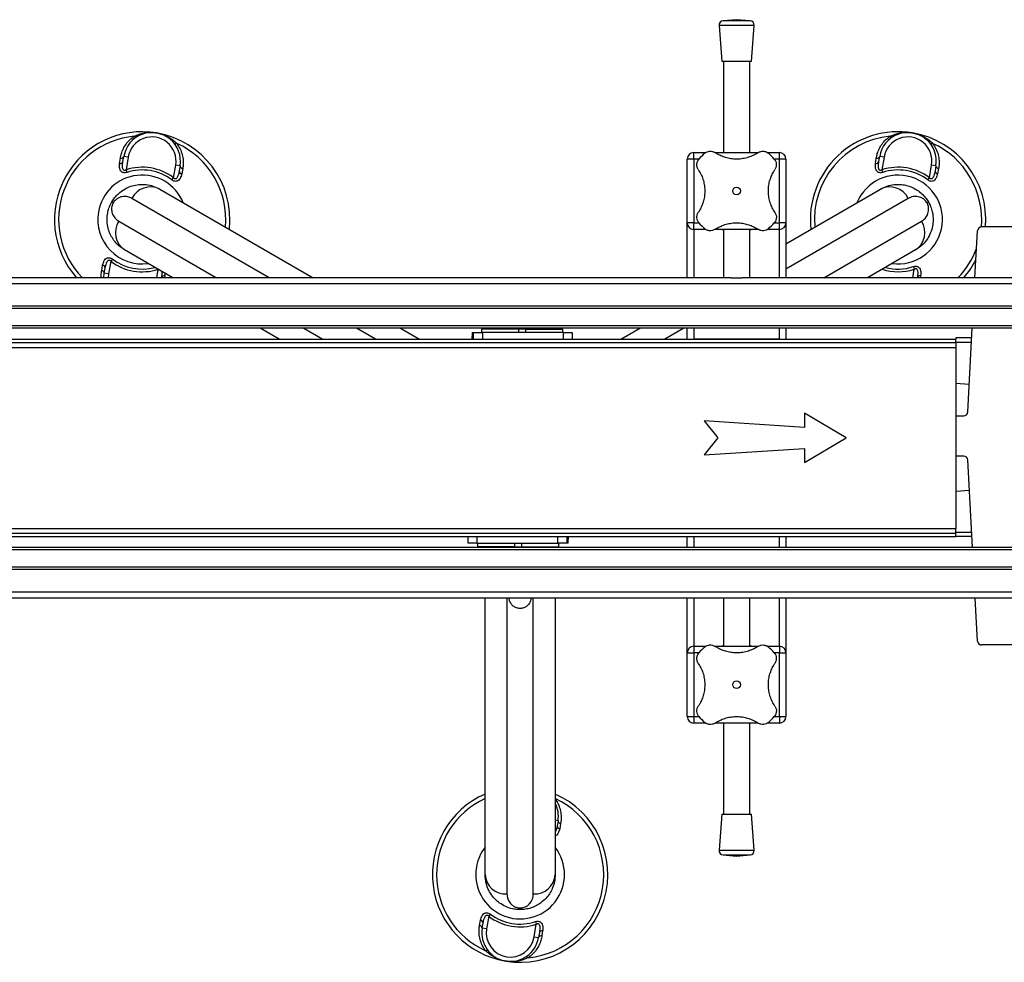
# Model space of a CAD drawing. Header units: millimetres. Extents: x -149 to 420, y 0 to 297.
# Tile 24 of 46: x 185 to 207, y 136 to 157. Entities that reach past the tile are written whole.
import ezdxf

# ---------------------------------------------------------------- set-up
doc = ezdxf.new("R2010")
doc.units = ezdxf.units.MM

msp = doc.modelspace()

# ---------------------------------------------------------------- linework, layer by layer
at = {"color": 7, "linetype": 'Continuous', "lineweight": 25}
for p, q in [((201.08943, 157.22659), (200.78153, 157.2031)), ((201.39733, 157.2031), (200.78153, 157.2031)), ((201.39733, 157.2031), (201.08943, 157.22659)), ((200.68943, 157.09578), (200.75193, 156.27659)), ((201.48943, 157.09578), (200.68943, 157.09578)), ((201.42693, 156.27659), (201.48943, 157.09578)), ((201.42693, 156.27659), (200.75193, 156.27659)), ((200.78943, 156.27659), (200.78943, 154.19864)), ((201.38943, 154.19864), (201.38943, 156.27659)), ((187.02345, 153.95321), (187.04073, 154.06987)), ((187.09881, 153.99471), (187.11844, 154.11226)), ((187.21707, 154.09579), (187.11844, 154.11226)), ((187.21707, 154.09579), (187.16877, 153.80656)), ((199.96443, 152.59864), (199.96443, 154.04864)), ((200.11443, 154.04864), (199.96443, 154.04864)), ((200.11443, 154.04864), (200.11443, 154.19864)), ((200.11443, 154.19864), (200.38934, 154.19864)), ((200.11443, 154.04864), (200.11443, 152.59864)), ((200.22946, 154.04864), (200.11443, 154.04864)), ((200.60551, 154.19864), (201.57305, 154.19864)), ((201.79206, 154.19864), (202.06443, 154.19864)), ((202.06443, 154.04864), (201.94931, 154.04864)), ((202.06443, 154.04864), (202.06443, 154.19864)), ((202.06443, 152.59864), (202.06443, 154.04864)), ((202.21443, 154.04864), (202.06443, 154.04864)), ((202.21443, 154.04864), (202.21443, 152.59864)), ((204.25735, 153.95321), (204.27464, 154.06987)), ((204.33271, 153.99471), (204.35234, 154.11226)), ((204.45098, 154.09579), (204.35234, 154.11226)), ((204.45098, 154.09579), (204.40268, 153.80656)), ((187.16877, 153.80656), (187.18809, 153.74716)), ((188.25375, 153.62538), (188.30205, 153.91461)), ((188.40068, 153.89813), (188.30205, 153.91461)), ((188.40068, 153.89813), (188.38105, 153.78059)), ((188.4604, 153.8328), (188.43884, 153.71685)), ((204.40268, 153.80656), (204.422, 153.74716)), ((205.48765, 153.62538), (205.53595, 153.91461)), ((205.63459, 153.89813), (205.53595, 153.91461)), ((205.63459, 153.89813), (205.61496, 153.78059)), ((205.6943, 153.8328), (205.67274, 153.71685)), ((188.21618, 153.57547), (188.25375, 153.62538)), ((205.45008, 153.57547), (205.48765, 153.62538)), ((187.9372, 153.36646), (191.43217, 151.34864)), ((202.21443, 152.1213), (204.3711, 153.36646)), ((190.43217, 151.34864), (187.30321, 153.15514)), ((205.00509, 153.15514), (202.21443, 151.54395)), ((186.87773, 153.05438), (186.84438, 153.07364)), ((205.43057, 153.05438), (205.46392, 153.07364)), ((187.00321, 152.63552), (189.23217, 151.34864)), ((200.11443, 152.59864), (199.96443, 152.59864)), ((199.96443, 151.34864), (199.96443, 152.59864)), ((200.11443, 152.44864), (200.11443, 152.59864)), ((200.11443, 152.59864), (200.22956, 152.59864)), ((200.3868, 152.44864), (200.11443, 152.44864)), ((200.11443, 152.44864), (200.11443, 151.34864)), ((201.57335, 152.44864), (200.60581, 152.44864)), ((200.78943, 152.44864), (200.78943, 151.34864)), ((201.38943, 151.34864), (201.38943, 152.44864)), ((202.06443, 152.44864), (201.78952, 152.44864)), ((201.9494, 152.59864), (202.06443, 152.59864)), ((202.21443, 152.59864), (202.06443, 152.59864)), ((202.06443, 152.44864), (202.06443, 152.59864)), ((202.06443, 151.34864), (202.06443, 152.44864)), ((202.21443, 152.59864), (202.21443, 151.34864)), ((203.07614, 151.34864), (205.30509, 152.63552)), ((207.96632, 152.50394), (206.67649, 152.50394)), ((206.52482, 151.34864), (206.58137, 152.41374)), ((188.23217, 151.34864), (187.1372, 151.98082)), ((205.1711, 151.98082), (204.07614, 151.34864)), ((186.85822, 151.7718), (186.82065, 151.72189)), ((186.614, 151.51447), (186.63556, 151.63042)), ((186.67372, 151.44914), (186.69335, 151.56669)), ((186.82065, 151.72189), (186.77235, 151.43267)), ((187.87355, 151.34864), (187.90508, 151.53748)), ((205.10746, 151.34864), (205.13953, 151.54071)), ((205.12021, 151.60012), (205.13953, 151.54071)), ((200.96407, 151.34864), (168.3948, 151.34864)), ((186.66487, 151.34864), (186.67372, 151.44914)), ((186.77235, 151.43267), (186.67372, 151.44914)), ((186.77235, 151.43267), (186.76488, 151.34864)), ((187.97559, 151.35256), (187.97493, 151.34864)), ((188.05095, 151.39406), (188.04422, 151.34864)), ((200.96407, 151.34864), (201.2148, 151.34864)), ((222.33943, 151.34864), (201.2148, 151.34864)), ((205.2095, 151.35256), (205.20884, 151.34864)), ((205.28485, 151.39406), (205.27812, 151.34864)), ((222.33943, 151.21171), (-148.36057, 151.21171)), ((222.33943, 150.69864), (-148.36057, 150.69864)), ((222.33943, 150.64864), (-148.36057, 150.64864)), ((222.33943, 150.24864), (-148.36057, 150.24864)), ((222.33943, 150.19864), (-148.36057, 150.19864)), ((190.65704, 149.94864), (190.22402, 150.19864)), ((191.22402, 150.19864), (191.65704, 149.94864)), ((192.85704, 149.94864), (192.42402, 150.19864)), ((193.42402, 150.19864), (193.85704, 149.94864)), ((195.37549, 150.19864), (195.37549, 150.17864)), ((196.02549, 150.17864), (196.02549, 150.19864)), ((196.37547, 150.19864), (196.37547, 150.17864)), ((197.02547, 150.17864), (197.02547, 150.19864)), ((198.45127, 149.94864), (198.88428, 150.19864)), ((199.88428, 150.19864), (199.45127, 149.94864)), ((199.96443, 149.94864), (199.96443, 150.19864)), ((200.11443, 150.19864), (200.11443, 149.94864)), ((202.06443, 149.94864), (202.06443, 150.19864)), ((202.21443, 150.19864), (202.21443, 149.94864)), ((206.36235, 148.28884), (206.46375, 150.19864)), ((195.05945, 149.94864), (195.05984, 150.01077)), ((195.06022, 149.94864), (195.05984, 150.01077)), ((195.06115, 150.09864), (195.06115, 149.94864)), ((195.06115, 150.09864), (195.09266, 150.09864)), ((195.09266, 149.94864), (195.09266, 150.09864)), ((195.09266, 150.09864), (195.29389, 150.09864)), ((195.27549, 150.17864), (195.27549, 150.09864)), ((196.12549, 150.17864), (195.27549, 150.17864)), ((195.29389, 150.09864), (195.29389, 149.94864)), ((197.14385, 150.09864), (195.29389, 150.09864)), ((196.12549, 150.09864), (196.12549, 150.17864)), ((196.27288, 150.17864), (196.12549, 150.17864)), ((196.27547, 150.17864), (196.27547, 150.09864)), ((196.27547, 150.17864), (197.12547, 150.17864)), ((197.12547, 150.09864), (197.12547, 150.17864)), ((197.14385, 149.94864), (197.14385, 150.09864)), ((197.14385, 150.09864), (197.34262, 150.09864)), ((197.34262, 150.09864), (197.34262, 149.94864)), ((206.08943, 149.9794), (206.08943, 149.94864)), ((206.45211, 149.9794), (206.08943, 149.9794)), ((-132.11057, 149.94864), (206.08943, 149.94864)), ((-132.11057, 149.87364), (206.08943, 149.87364)), ((-132.11057, 149.76114), (206.08943, 149.76114)), ((202.06443, 149.94864), (200.11443, 149.94864)), ((206.08943, 149.8794), (206.08943, 149.94864)), ((206.08943, 149.8794), (206.4468, 149.8794)), ((206.08943, 149.87364), (206.08943, 149.8794)), ((206.08943, 149.87364), (206.08943, 149.76114)), ((206.08943, 149.76114), (206.08943, 145.63614)), ((206.08943, 148.94501), (206.39577, 148.91821)), ((203.58943, 147.69864), (202.63762, 148.26003)), ((202.63762, 148.26003), (202.63762, 147.93787)), ((206.08943, 148.19864), (206.26723, 148.19864)), ((202.63762, 147.93787), (200.35061, 148.08787)), ((200.35061, 148.08787), (200.66484, 147.69864)), ((200.66484, 147.69864), (200.35061, 147.30941)), ((202.63762, 147.13724), (203.58943, 147.69864)), ((200.35061, 147.30941), (202.63762, 147.45941)), ((202.63762, 147.45941), (202.63762, 147.13724)), ((206.26723, 147.28424), (206.08943, 147.28424)), ((206.4683, 145.19864), (206.36235, 147.19404)), ((206.08943, 146.48302), (206.39866, 146.51007)), ((-132.11057, 145.63614), (206.08943, 145.63614)), ((-132.11057, 145.52364), (206.08943, 145.52364)), ((206.08943, 145.52364), (206.08943, 145.63614)), ((206.08943, 145.54864), (206.44971, 145.54864)), ((206.08943, 145.44864), (206.08943, 145.52364)), ((-132.11057, 145.44864), (206.08943, 145.44864)), ((194.96569, 145.29864), (194.96569, 145.44864)), ((195.16445, 145.29864), (194.96569, 145.29864)), ((195.16445, 145.44864), (195.16445, 145.29864)), ((195.16445, 145.29864), (197.01441, 145.29864)), ((195.18283, 145.29864), (195.18283, 145.21864)), ((196.03283, 145.21864), (196.03283, 145.29864)), ((196.18281, 145.29864), (196.18281, 145.21864)), ((197.01441, 145.29864), (197.01441, 145.44864)), ((197.21564, 145.29864), (197.01441, 145.29864)), ((197.03281, 145.21864), (197.03281, 145.29864)), ((197.21564, 145.44864), (197.21564, 145.29864)), ((197.24716, 145.29864), (197.21564, 145.29864)), ((197.24716, 145.29864), (197.24716, 145.44864)), ((197.24808, 145.44864), (197.24847, 145.3865)), ((197.24885, 145.44864), (197.24847, 145.3865)), ((199.96443, 145.19864), (199.96443, 145.44864)), ((200.11443, 145.44864), (200.11443, 145.19864)), ((200.11443, 145.44864), (202.06443, 145.44864)), ((202.06443, 145.19864), (202.06443, 145.44864)), ((202.21443, 145.44864), (202.21443, 145.19864)), ((206.45502, 145.44864), (206.08943, 145.44864)), ((222.33943, 145.19864), (-148.36057, 145.19864)), ((222.33943, 145.14864), (-148.36057, 145.14864)), ((196.03283, 145.21864), (195.18283, 145.21864)), ((195.28283, 145.21864), (195.28283, 145.19864)), ((195.93283, 145.19864), (195.93283, 145.21864)), ((196.03542, 145.21864), (196.18281, 145.21864)), ((196.18281, 145.21864), (197.03281, 145.21864)), ((196.28281, 145.21864), (196.28281, 145.19864)), ((196.93281, 145.19864), (196.93281, 145.21864)), ((196.95415, 145.21864), (196.95415, 145.19864)), ((222.33943, 144.74864), (-148.36057, 144.74864)), ((222.33943, 144.69864), (-148.36057, 144.69864)), ((222.33943, 144.18556), (-148.36057, 144.18556)), ((200.96407, 144.04864), (168.3948, 144.04864)), ((195.35415, 137.74864), (195.35415, 144.04864)), ((195.85415, 144.04864), (195.85415, 137.30525)), ((196.45415, 137.30525), (196.45415, 144.04864)), ((196.95415, 144.04864), (196.95415, 137.74864)), ((199.96443, 142.79864), (199.96443, 144.04864)), ((200.11443, 144.04864), (200.11443, 142.94864)), ((200.78943, 144.04864), (200.78943, 142.94864)), ((201.2148, 144.04864), (200.96407, 144.04864)), ((222.33943, 144.04864), (201.2148, 144.04864)), ((201.38943, 142.94864), (201.38943, 144.04864)), ((202.06443, 142.94864), (202.06443, 144.04864)), ((202.21443, 144.04864), (202.21443, 142.79864)), ((206.58137, 143.06914), (206.52936, 144.04864)), ((199.96443, 142.79864), (200.11443, 142.79864)), ((199.96443, 141.34864), (199.96443, 142.79864)), ((200.11443, 142.94864), (200.38934, 142.94864)), ((200.11443, 142.94864), (200.11443, 142.79864)), ((200.11443, 142.79864), (200.11443, 141.34864)), ((200.22946, 142.79864), (200.11443, 142.79864)), ((200.60551, 142.94864), (201.57305, 142.94864)), ((201.79206, 142.94864), (202.06443, 142.94864)), ((202.06443, 142.79864), (201.94931, 142.79864)), ((202.06443, 142.94864), (202.06443, 142.79864)), ((202.06443, 142.79864), (202.21443, 142.79864)), ((202.06443, 141.34864), (202.06443, 142.79864)), ((202.21443, 142.79864), (202.21443, 141.34864)), ((207.96632, 142.97894), (206.67649, 142.97894)), ((199.96443, 141.34864), (200.11443, 141.34864)), ((200.11443, 141.34864), (200.11443, 141.19864)), ((200.11443, 141.34864), (200.22956, 141.34864)), ((201.9494, 141.34864), (202.06443, 141.34864)), ((202.06443, 141.34864), (202.21443, 141.34864)), ((202.06443, 141.34864), (202.06443, 141.19864)), ((200.3868, 141.19864), (200.11443, 141.19864)), ((201.57335, 141.19864), (200.60581, 141.19864)), ((200.78943, 141.19864), (200.78943, 139.12068)), ((201.38943, 139.12068), (201.38943, 141.19864)), ((202.06443, 141.19864), (201.78952, 141.19864)), ((197.01763, 138.97313), (196.95415, 138.98374)), ((197.01763, 138.97313), (196.99801, 138.85559)), ((200.75193, 139.12068), (200.68943, 138.30149)), ((200.75193, 139.12068), (201.42693, 139.12068)), ((201.48943, 138.30149), (201.42693, 139.12068)), ((197.07735, 138.9078), (197.05579, 138.79185)), ((200.68943, 138.30149), (201.48943, 138.30149)), ((200.78153, 138.19417), (201.08943, 138.17068)), ((200.78153, 138.19417), (201.39733, 138.19417)), ((201.08943, 138.17068), (201.39733, 138.19417)), ((196.15415, 136.98715), (196.15415, 136.94864)), ((195.4376, 136.79689), (195.3893, 136.50767)), ((195.47517, 136.8468), (195.4376, 136.79689)), ((195.23095, 136.58947), (195.25251, 136.70542)), ((195.29067, 136.52414), (195.3103, 136.64169)), ((195.3893, 136.50767), (195.29067, 136.52414)), ((196.47428, 136.32648), (196.52258, 136.61571)), ((196.50326, 136.67512), (196.52258, 136.61571)), ((196.47428, 136.32648), (196.57291, 136.31001)), ((196.59254, 136.42756), (196.57291, 136.31001)), ((196.6679, 136.46906), (196.65062, 136.3524))]:
    msp.add_line(p, q, dxfattribs=at)
at = {"color": 7, "linetype": 'Continuous', "lineweight": 25, "flags": 128}
for points in [[(187.40439, 154.54958), (187.4004, 154.54788), (187.39564, 154.54747), (187.39019, 154.54836), (187.38413, 154.55054), (187.37754, 154.55396), (187.37054, 154.55859), (187.36322, 154.56435), (187.3557, 154.57115)], [(204.6383, 154.54958), (204.63431, 154.54788), (204.62955, 154.54747), (204.6241, 154.54836), (204.61803, 154.55054), (204.61145, 154.55396), (204.60444, 154.55859), (204.59713, 154.56435), (204.5896, 154.57115)], [(188.3254, 154.40922), (188.31607, 154.40523), (188.30728, 154.40216), (188.29916, 154.40006), (188.29182, 154.39896), (188.28537, 154.39887), (188.27993, 154.3998), (188.27556, 154.40174), (188.27234, 154.40464)], [(205.5593, 154.40922), (205.54998, 154.40523), (205.54119, 154.40216), (205.53306, 154.40006), (205.52572, 154.39896), (205.51928, 154.39887), (205.51384, 154.3998), (205.50947, 154.40174), (205.50625, 154.40464)], [(195.36595, 136.01306), (195.37528, 136.01704), (195.38407, 136.02011), (195.39219, 136.02221), (195.39953, 136.02331), (195.40598, 136.0234), (195.41142, 136.02247), (195.41579, 136.02054), (195.41901, 136.01763)], [(196.33565, 135.85112), (196.32813, 135.85792), (196.32081, 135.86368), (196.31381, 135.86831), (196.30722, 135.87174), (196.30116, 135.87391), (196.29571, 135.8748), (196.29095, 135.87439), (196.28696, 135.87269)]]:
    msp.add_lwpolyline(points, dxfattribs=at)
at = {"color": 7, "linetype": 'Continuous', "lineweight": 25}
for centre in [(201.08943, 153.32364), (201.08943, 142.07364)]:
    msp.add_circle(centre, 0.08764, dxfattribs=at)
for centre, radius, start, end in [((200.78914, 157.10339), 0.1, 94.362914, 184.362914), ((201.38972, 157.10339), 0.1, 355.637086, 85.637086), ((187.5372, 152.67364), 2, 80.519504, 221.490817), ((204.7711, 152.67364), 2, 80.519504, 186.421822), ((187.5372, 152.67364), 1.90617, 95.463794, 224.035965), ((187.75956, 154.0052), 0.65, 350.519504, 170.519504), ((187.75956, 154.0052), 0.55, 350.519504, 170.519504), ((187.5372, 152.67364), 2, 353.578178, 80.519504), ((204.7711, 152.67364), 1.90617, 95.463794, 185.185051), ((204.99347, 154.0052), 0.65, 350.519504, 170.519504), ((204.99347, 154.0052), 0.55, 350.519504, 170.519504), ((204.7711, 152.67364), 2, 355.132601, 80.519504), ((187.5372, 152.67364), 1.90617, 354.814949, 65.575213), ((204.7711, 152.67364), 1.90617, 354.885065, 65.575213), ((187.05216, 154.14134), 0.07238, 260.917244, 336.30759), ((200.11443, 154.04864), 0.15, 90, 180), ((201.08943, 153.32364), 1.125, 130.225072, 139.774928), ((201.08943, 153.32364), 1.125, 40.225072, 49.774928), ((202.06443, 154.04864), 0.15, 0, 90), ((204.28606, 154.14134), 0.07238, 260.917244, 336.30759), ((187.03395, 154.02331), 0.07088, 261.479276, 336.204179), ((187.5372, 152.67364), 1.19133, 53.024606, 108.014402), ((187.5372, 152.67364), 1.12886, 53.024606, 108.014402), ((188.45168, 153.78656), 0.07088, 184.834828, 259.559732), ((188.47282, 153.90411), 0.07238, 184.731418, 260.121763), ((204.26786, 154.02331), 0.07088, 261.479276, 336.204179), ((204.7711, 152.67364), 1.19133, 53.024606, 108.014402), ((204.7711, 152.67364), 1.12886, 53.024606, 108.014402), ((205.68559, 153.78656), 0.07088, 184.834828, 259.559732), ((205.70672, 153.90411), 0.07238, 184.731418, 260.121763), ((187.5372, 152.67364), 1.01196, 22.236699, 170.519504), ((204.7711, 152.67364), 1.01196, 262.236699, 157.763301), ((187.72663, 152.94151), 0.47425, 63.640322, 153.227702), ((204.58168, 152.94151), 0.47425, 26.772298, 116.359678), ((187.5372, 152.67364), 1.01196, 170.519504, 277.763301), ((187.39993, 152.37565), 0.47425, 146.772298, 236.359678), ((200.11443, 152.59864), 0.15, 180, 270), ((201.08943, 153.32364), 1.125, 220.225072, 229.774928), ((201.08943, 153.32364), 1.125, 310.225072, 319.774928), ((202.06443, 152.59864), 0.15, 270, 0), ((204.90838, 152.37565), 0.47425, 303.640322, 33.227702), ((206.67649, 152.40869), 0.09525, 90, 176.9606), ((204.7711, 152.67364), 1.90617, 315.964035, 339.818862), ((187.5372, 152.67364), 1.12886, 233.024606, 284.872347), ((186.62272, 151.56071), 0.07088, 4.834828, 79.559732), ((187.5372, 152.67364), 1.19133, 233.024606, 288.014402), ((204.7711, 152.67364), 1.19133, 252.184446, 288.014402), ((204.7711, 152.67364), 1.12886, 255.127653, 288.014402), ((204.7711, 152.67364), 2, 318.509183, 332.569718), ((186.60158, 151.44317), 0.07238, 4.731418, 80.121763), ((188.04045, 151.32396), 0.07088, 81.479276, 156.204179), ((205.27435, 151.32396), 0.07088, 81.479276, 156.204179), ((197.16419, 150.0234), 2.10439, 177.951062, 180.343859), ((206.26723, 148.29389), 0.09525, 270, 356.9606), ((206.26723, 147.18899), 0.09525, 3.0394, 90), ((195.14411, 145.37387), 2.10439, 357.951062, 0.343859), ((206.67649, 143.07419), 0.09525, 183.0394, 270), ((200.11443, 142.79864), 0.15, 90, 180), ((201.08943, 142.07364), 1.125, 130.225072, 139.774928), ((201.08943, 142.07364), 1.125, 40.225072, 49.774928), ((202.06443, 142.79864), 0.15, 0, 90), ((200.11443, 141.34864), 0.15, 180, 270), ((201.08943, 142.07364), 1.125, 220.225072, 229.774928), ((201.08943, 142.07364), 1.125, 310.225072, 319.774928), ((202.06443, 141.34864), 0.15, 270, 0), ((196.15415, 137.74864), 2, 113.578178, 260.519504), ((196.15415, 137.74864), 1.90617, 114.814949, 245.575213), ((196.15415, 137.74864), 2, 260.519504, 66.421822), ((196.15415, 137.74864), 1.90617, 275.463794, 65.185051), ((196.37651, 139.0802), 0.65, 350.519504, 27.292737), ((197.08977, 138.97911), 0.07238, 184.731418, 260.121763), ((197.06863, 138.86156), 0.07088, 184.834828, 259.559732), ((196.15415, 137.74864), 1.01196, 170.519504, 37.763301), ((196.15415, 137.74864), 1.01196, 142.236699, 170.519504), ((200.78914, 138.29388), 0.1, 175.637086, 265.637086), ((201.38972, 138.29388), 0.1, 274.362914, 4.362914), ((195.82745, 137.77875), 0.47425, 183.640322, 273.227702), ((196.48085, 137.77875), 0.47425, 266.772298, 356.359678), ((196.15415, 137.74864), 1.19133, 233.024606, 288.014402), ((196.15415, 137.74864), 1.12886, 233.024606, 288.014402), ((195.21854, 136.51817), 0.07238, 4.731418, 80.121763), ((195.23967, 136.63571), 0.07088, 4.834828, 79.559732), ((195.93179, 136.41708), 0.65, 170.519504, 350.519504), ((195.93179, 136.41708), 0.55, 170.519504, 350.519504), ((196.63919, 136.28093), 0.07238, 80.917244, 156.30759), ((196.6574, 136.39896), 0.07088, 81.479276, 156.204179)]:
    msp.add_arc(centre, radius, start, end, dxfattribs=at)
for points, knots in [([(187.04073, 154.06987), (187.04749, 154.10512), (187.0615, 154.17823), (187.10489, 154.28758), (187.16779, 154.3932), (187.24995, 154.49144), (187.3201, 154.54432), (187.3557, 154.57115)], [0, 0, 0, 0, 0.18733275, 0.38847399, 0.59401699, 0.79401178, 1, 1, 1, 1]), ([(187.3557, 154.57115), (187.39169, 154.58727), (187.46442, 154.61984), (187.57969, 154.64767), (187.69812, 154.66032), (187.79379, 154.65674), (187.84981, 154.64912), (187.86618, 154.64639), (187.86662, 154.64632)], [0, 0, 0, 0, 0.2205186, 0.44569041, 0.67274829, 0.90384734, 0.99743001, 1, 1, 1, 1]), ([(187.86662, 154.64632), (187.86706, 154.64625), (187.88343, 154.6435), (187.93855, 154.63258), (188.03018, 154.6049), (188.13778, 154.55474), (188.23804, 154.49081), (188.29629, 154.43641), (188.3254, 154.40922)], [0, 0, 0, 0, 0.00257002, 0.0961537, 0.32525092, 0.55431033, 0.77721318, 1, 1, 1, 1]), ([(204.27464, 154.06987), (204.2814, 154.10512), (204.29541, 154.17823), (204.3388, 154.28758), (204.40169, 154.3932), (204.48386, 154.49144), (204.55401, 154.54432), (204.5896, 154.57115)], [0, 0, 0, 0, 0.18733275, 0.38847399, 0.59401699, 0.79401178, 1, 1, 1, 1]), ([(204.5896, 154.57115), (204.62559, 154.58727), (204.69832, 154.61984), (204.8136, 154.64767), (204.93203, 154.66032), (205.0277, 154.65674), (205.08371, 154.64912), (205.10009, 154.64639), (205.10053, 154.64632)], [0, 0, 0, 0, 0.2205186, 0.44569041, 0.67274829, 0.90384734, 0.99743001, 1, 1, 1, 1]), ([(205.10053, 154.64632), (205.10097, 154.64625), (205.11734, 154.6435), (205.17245, 154.63258), (205.26409, 154.6049), (205.37169, 154.55474), (205.47195, 154.49081), (205.53019, 154.43641), (205.5593, 154.40922)], [0, 0, 0, 0, 0.00257002, 0.0961537, 0.32525092, 0.55431033, 0.77721318, 1, 1, 1, 1]), ([(188.3254, 154.40922), (188.35228, 154.36897), (188.40711, 154.2869), (188.45372, 154.15258), (188.47539, 154.01599), (188.47294, 153.90947), (188.46312, 153.84941), (188.4604, 153.8328)], [0, 0, 0, 0, 0.22376691, 0.45639837, 0.6809943, 0.91177223, 1, 1, 1, 1]), ([(200.36292, 154.18259), (200.38013, 154.19464), (200.41455, 154.21872), (200.47635, 154.2321), (200.54267, 154.22826), (200.58182, 154.2075), (200.60321, 154.19617)], [0, 0, 0, 0, 0.2331432, 0.46598224, 0.70829004, 1, 1, 1, 1]), ([(201.57565, 154.19617), (201.59649, 154.20725), (201.63822, 154.22945), (201.71119, 154.23238), (201.77307, 154.21426), (201.80405, 154.19137), (201.81595, 154.18259)], [0, 0, 0, 0, 0.28482414, 0.57045716, 0.83508046, 1, 1, 1, 1]), ([(205.5593, 154.40922), (205.58619, 154.36897), (205.64102, 154.2869), (205.68763, 154.15258), (205.70929, 154.01599), (205.70685, 153.90947), (205.69702, 153.84941), (205.6943, 153.8328)], [0, 0, 0, 0, 0.22376691, 0.45639837, 0.6809943, 0.91177223, 1, 1, 1, 1]), ([(200.2169, 153.80986), (200.20582, 153.83069), (200.18362, 153.87242), (200.18069, 153.94539), (200.19881, 154.00728), (200.22169, 154.03826), (200.23048, 154.05015)], [0, 0, 0, 0, 0.28482414, 0.57045716, 0.83508046, 1, 1, 1, 1]), ([(201.57565, 154.19617), (201.54185, 154.17545), (201.47425, 154.13403), (201.35855, 154.08799), (201.23497, 154.05779), (201.10892, 154.04578), (200.98515, 154.05224), (200.86759, 154.07438), (200.75703, 154.11176), (200.66932, 154.15397), (200.62085, 154.18491), (200.60321, 154.19617)], [0, 0, 0, 0, 0.12083278, 0.2415891, 0.36294631, 0.48426201, 0.59786508, 0.71149177, 0.82362919, 0.93582121, 1, 1, 1, 1]), ([(201.94838, 154.05015), (201.96043, 154.03293), (201.98451, 153.99852), (201.99789, 153.93672), (201.99406, 153.8704), (201.9733, 153.83124), (201.96196, 153.80986)], [0, 0, 0, 0, 0.2331432, 0.46598224, 0.70829004, 1, 1, 1, 1]), ([(187.18809, 153.74716), (187.17473, 153.7436), (187.14773, 153.73642), (187.10788, 153.73908), (187.0731, 153.75432), (187.04263, 153.78579), (187.01804, 153.84862), (187.01739, 153.90921), (187.02291, 153.94931), (187.02345, 153.95321)], [0, 0, 0, 0, 0.10498573, 0.21201023, 0.31190738, 0.43457509, 0.62328767, 0.96332226, 1, 1, 1, 1]), ([(187.16877, 153.80656), (187.16153, 153.80172), (187.15082, 153.79455), (187.13523, 153.79109), (187.12383, 153.79206), (187.11535, 153.79654), (187.10451, 153.80723), (187.09306, 153.83344), (187.08593, 153.89835), (187.09354, 153.9553), (187.09881, 153.99471)], [0, 0, 0, 0, 0.09136525, 0.13518159, 0.17135967, 0.21962148, 0.24640588, 0.35507913, 0.55366458, 1, 1, 1, 1]), ([(188.38105, 153.78059), (188.37362, 153.74313), (188.36326, 153.69088), (188.33715, 153.63237), (188.31852, 153.60715), (188.30198, 153.59882), (188.29226, 153.59729), (188.28347, 153.5988), (188.27137, 153.60487), (188.26165, 153.61436), (188.25558, 153.62283), (188.25375, 153.62538)], [0, 0, 0, 0, 0.427819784, 0.59680931, 0.742795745, 0.788738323, 0.818049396, 0.859140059, 0.888917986, 0.966627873, 1, 1, 1, 1]), ([(200.2169, 153.80986), (200.23739, 153.77653), (200.2789, 153.70901), (200.32463, 153.59389), (200.35534, 153.46993), (200.36718, 153.34441), (200.36105, 153.21993), (200.3389, 153.10283), (200.30158, 152.99161), (200.25933, 152.90391), (200.22816, 152.85506), (200.2169, 152.83742)], [0, 0, 0, 0, 0.11925981, 0.24158658, 0.3609602, 0.48426569, 0.59620844, 0.71149815, 0.82228956, 0.93582475, 1, 1, 1, 1]), ([(201.96196, 152.83742), (201.94147, 152.87074), (201.89997, 152.93826), (201.85423, 153.05338), (201.82352, 153.17734), (201.81168, 153.30287), (201.81781, 153.42734), (201.83997, 153.54445), (201.87728, 153.65566), (201.91954, 153.74336), (201.95071, 153.79222), (201.96196, 153.80986)], [0, 0, 0, 0, 0.11925981, 0.24158658, 0.3609602, 0.48426569, 0.59620844, 0.71149815, 0.82228956, 0.93582475, 1, 1, 1, 1]), ([(204.422, 153.74716), (204.40863, 153.7436), (204.38164, 153.73642), (204.34178, 153.73908), (204.307, 153.75432), (204.27653, 153.78579), (204.25195, 153.84862), (204.2513, 153.90921), (204.25682, 153.94931), (204.25735, 153.95321)], [0, 0, 0, 0, 0.10498573, 0.21201023, 0.31190738, 0.43457509, 0.62328767, 0.96332226, 1, 1, 1, 1]), ([(204.40268, 153.80656), (204.39544, 153.80172), (204.38473, 153.79455), (204.36913, 153.79109), (204.35774, 153.79206), (204.34926, 153.79654), (204.33842, 153.80723), (204.32697, 153.83344), (204.31983, 153.89835), (204.32744, 153.9553), (204.33271, 153.99471)], [0, 0, 0, 0, 0.09136525, 0.13518159, 0.17135967, 0.21962148, 0.24640588, 0.35507913, 0.55366458, 1, 1, 1, 1]), ([(205.61496, 153.78059), (205.60753, 153.74313), (205.59717, 153.69088), (205.57105, 153.63237), (205.55242, 153.60715), (205.53588, 153.59882), (205.52616, 153.59729), (205.51737, 153.5988), (205.50527, 153.60487), (205.49556, 153.61436), (205.48948, 153.62283), (205.48765, 153.62538)], [0, 0, 0, 0, 0.42781978, 0.59680931, 0.74279575, 0.78873832, 0.8180494, 0.85914006, 0.88891799, 0.96662787, 1, 1, 1, 1]), ([(188.43884, 153.71685), (188.42908, 153.67935), (188.41507, 153.62552), (188.37222, 153.57056), (188.3355, 153.54688), (188.29565, 153.5415), (188.26038, 153.54908), (188.23385, 153.56271), (188.22004, 153.57269), (188.21618, 153.57547)], [0, 0, 0, 0, 0.3600266, 0.51681392, 0.67470995, 0.77308011, 0.86977971, 0.96362553, 1, 1, 1, 1]), ([(205.67274, 153.71685), (205.66299, 153.67935), (205.64898, 153.62552), (205.60612, 153.57056), (205.56941, 153.54688), (205.52956, 153.5415), (205.49429, 153.54908), (205.46776, 153.56271), (205.45394, 153.57269), (205.45008, 153.57547)], [0, 0, 0, 0, 0.3600266, 0.51681392, 0.67470995, 0.77308011, 0.86977971, 0.96362553, 1, 1, 1, 1]), ([(186.84438, 153.07364), (186.8648, 153.1058), (186.90865, 153.1749), (187.00719, 153.27929), (187.13274, 153.37052), (187.27852, 153.43556), (187.42913, 153.47155), (187.58814, 153.47721), (187.76423, 153.45007), (187.87549, 153.39629), (187.9372, 153.36646)], [0, 0, 0, 0, 0.07961414, 0.17102031, 0.30387105, 0.42142047, 0.54319465, 0.6810293, 0.8230825, 1, 1, 1, 1]), ([(204.3711, 153.36646), (204.41959, 153.39076), (204.51794, 153.44005), (204.66884, 153.47148), (204.81412, 153.47632), (204.95555, 153.45679), (205.08943, 153.41223), (205.21206, 153.3453), (205.31016, 153.26879), (205.39722, 153.17781), (205.44111, 153.10927), (205.46392, 153.07364)], [0, 0, 0, 0, 0.14005904, 0.28407457, 0.39619614, 0.51064339, 0.63861476, 0.7328555, 0.83009823, 0.91166555, 1, 1, 1, 1]), ([(187.30321, 153.15514), (187.27192, 153.16993), (187.20936, 153.19949), (187.12121, 153.20288), (187.04807, 153.18922), (186.99314, 153.1673), (186.94372, 153.13465), (186.90346, 153.09442), (186.88559, 153.06661), (186.87773, 153.05438)], [0, 0, 0, 0, 0.26459111, 0.5288945, 0.65139049, 0.77356044, 0.88506117, 0.94946208, 1, 1, 1, 1]), ([(205.43057, 153.05438), (205.42318, 153.06607), (205.4145, 153.07981), (205.39519, 153.10361), (205.36908, 153.13015), (205.33119, 153.15743), (205.28398, 153.18075), (205.2084, 153.20247), (205.10955, 153.20363), (205.03994, 153.17132), (205.00509, 153.15514)], [0, 0, 0, 0, 0.04803079, 0.05640963, 0.11424562, 0.19744063, 0.2811665, 0.41275045, 0.70606187, 1, 1, 1, 1]), ([(187.1372, 151.98082), (187.09191, 152.01066), (187.00004, 152.07118), (186.89738, 152.18615), (186.82055, 152.30955), (186.76675, 152.44179), (186.7384, 152.58002), (186.73505, 152.71969), (186.75225, 152.8429), (186.78752, 152.96378), (186.82493, 153.03606), (186.84438, 153.07364)], [0, 0, 0, 0, 0.14005904, 0.28407457, 0.39619614, 0.51064339, 0.63861476, 0.7328555, 0.83009823, 0.91166555, 1, 1, 1, 1]), ([(186.87773, 153.05438), (186.8713, 153.04213), (186.86375, 153.02775), (186.85279, 152.99912), (186.84286, 152.96324), (186.83818, 152.91679), (186.84159, 152.86424), (186.86056, 152.78793), (186.90898, 152.70174), (186.97178, 152.65761), (187.00321, 152.63552)], [0, 0, 0, 0, 0.04803079, 0.05640963, 0.11424562, 0.19744063, 0.2811665, 0.41275045, 0.70606187, 1, 1, 1, 1]), ([(205.46392, 153.07364), (205.48157, 153.03987), (205.51948, 152.96734), (205.56062, 152.82982), (205.57686, 152.67546), (205.56029, 152.51669), (205.51616, 152.36827), (205.44155, 152.22773), (205.33001, 152.08881), (205.2278, 152.01934), (205.1711, 151.98082)], [0, 0, 0, 0, 0.07961414, 0.17102031, 0.30387105, 0.42142047, 0.54319465, 0.6810293, 0.8230825, 1, 1, 1, 1]), ([(205.30509, 152.63552), (205.33355, 152.65523), (205.39043, 152.69463), (205.43744, 152.76927), (205.46218, 152.83944), (205.47066, 152.89798), (205.4671, 152.9571), (205.45238, 153.01208), (205.43723, 153.04146), (205.43057, 153.05438)], [0, 0, 0, 0, 0.26459111, 0.5288945, 0.65139049, 0.77356044, 0.88506117, 0.94946208, 1, 1, 1, 1]), ([(200.23048, 152.59712), (200.21843, 152.61434), (200.19435, 152.64875), (200.18097, 152.71055), (200.1848, 152.77688), (200.20556, 152.81603), (200.2169, 152.83742)], [0, 0, 0, 0, 0.2331432, 0.46598224, 0.70829004, 1, 1, 1, 1]), ([(201.96196, 152.83742), (201.97304, 152.81658), (201.99524, 152.77485), (201.99817, 152.70188), (201.98005, 152.64), (201.95717, 152.60902), (201.94838, 152.59712)], [0, 0, 0, 0, 0.28482414, 0.57045716, 0.83508046, 1, 1, 1, 1]), ([(200.60321, 152.45111), (200.58237, 152.44002), (200.54064, 152.41783), (200.46768, 152.41489), (200.40579, 152.43301), (200.37481, 152.4559), (200.36292, 152.46468)], [0, 0, 0, 0, 0.28482414, 0.57045716, 0.83508046, 1, 1, 1, 1]), ([(200.60321, 152.45111), (200.63702, 152.47182), (200.70461, 152.51324), (200.82031, 152.55929), (200.94389, 152.58948), (201.06995, 152.60149), (201.19371, 152.59503), (201.31127, 152.57289), (201.42183, 152.53552), (201.50954, 152.49331), (201.55801, 152.46237), (201.57565, 152.45111)], [0, 0, 0, 0, 0.120832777, 0.241589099, 0.362946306, 0.484262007, 0.597865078, 0.711491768, 0.82362919, 0.935821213, 1, 1, 1, 1]), ([(200.78943, 152.43185), (200.78344, 152.43317), (200.75783, 152.43882), (200.74588, 152.44385), (200.75224, 152.44506), (200.75239, 152.44509)], [0, 0, 0, 0, 0.22962158, 0.98173414, 1, 1, 1, 1]), ([(201.42276, 152.44453), (201.42381, 152.444), (201.42803, 152.44191), (201.41427, 152.43638), (201.39103, 152.43173), (201.38943, 152.43141)], [0, 0, 0, 0, 0.23651302, 0.94740052, 1, 1, 1, 1]), ([(201.81595, 152.46468), (201.79873, 152.45264), (201.76431, 152.42856), (201.70251, 152.41517), (201.63619, 152.41901), (201.59704, 152.43977), (201.57565, 152.45111)], [0, 0, 0, 0, 0.2331432, 0.46598224, 0.70829004, 1, 1, 1, 1]), ([(186.63556, 151.63042), (186.64532, 151.66792), (186.65932, 151.72176), (186.70218, 151.77672), (186.73889, 151.80039), (186.77875, 151.80577), (186.81401, 151.7982), (186.84055, 151.78456), (186.85436, 151.77458), (186.85822, 151.7718)], [0, 0, 0, 0, 0.3600266, 0.51681392, 0.67470995, 0.77308011, 0.86977971, 0.96362553, 1, 1, 1, 1]), ([(186.69335, 151.56669), (186.70077, 151.60414), (186.71114, 151.65639), (186.73725, 151.7149), (186.75588, 151.74012), (186.77242, 151.74845), (186.78214, 151.74998), (186.79093, 151.74847), (186.80303, 151.7424), (186.81274, 151.73292), (186.81882, 151.72444), (186.82065, 151.72189)], [0, 0, 0, 0, 0.42781978, 0.59680931, 0.74279575, 0.78873832, 0.8180494, 0.85914006, 0.88891799, 0.96662787, 1, 1, 1, 1]), ([(205.12021, 151.60012), (205.13358, 151.60367), (205.16057, 151.61086), (205.20043, 151.60819), (205.23521, 151.59296), (205.26568, 151.56148), (205.29026, 151.49865), (205.29091, 151.43806), (205.28539, 151.39797), (205.28485, 151.39406)], [0, 0, 0, 0, 0.10498573, 0.21201023, 0.31190738, 0.43457509, 0.62328767, 0.96332226, 1, 1, 1, 1]), ([(205.13953, 151.54071), (205.14677, 151.54555), (205.15748, 151.55272), (205.17308, 151.55618), (205.18447, 151.55521), (205.19295, 151.55073), (205.20379, 151.54005), (205.21524, 151.51383), (205.22238, 151.44893), (205.21476, 151.39198), (205.2095, 151.35256)], [0, 0, 0, 0, 0.09136525, 0.13518159, 0.17135967, 0.21962148, 0.24640588, 0.35507913, 0.55366458, 1, 1, 1, 1]), ([(186.60365, 151.34864), (186.60298, 151.38762), (186.602, 151.44394), (186.61118, 151.49788), (186.614, 151.51447)], [0, 0, 0, 0, 0.69224079, 1, 1, 1, 1]), ([(187.98135, 151.49345), (187.98266, 151.4857), (187.99035, 151.44026), (187.98228, 151.39232), (187.97559, 151.35256)], [0, 0, 0, 0, 0.17053205, 1, 1, 1, 1]), ([(188.05057, 151.45348), (188.05234, 151.43769), (188.05454, 151.41809), (188.05153, 151.39797), (188.05095, 151.39406)], [0, 0, 0, 0, 0.8055602, 1, 1, 1, 1]), ([(196.4011, 144.04864), (196.3996, 144.02772), (196.39606, 143.97848), (196.35772, 143.90864), (196.29601, 143.8493), (196.21742, 143.81434), (196.13241, 143.80734), (196.05038, 143.8286), (195.97939, 143.87551), (195.92966, 143.94325), (195.9048, 144.00488), (195.90689, 144.04081), (195.90735, 144.04864)], [0, 0, 0, 0, 0.08275926, 0.19486096, 0.30680701, 0.41792925, 0.5279623, 0.63733363, 0.74691067, 0.85740906, 0.96894488, 1, 1, 1, 1]), ([(200.2169, 142.55986), (200.20582, 142.58069), (200.18362, 142.62242), (200.18069, 142.69539), (200.19881, 142.75728), (200.22169, 142.78826), (200.23048, 142.80015)], [0, 0, 0, 0, 0.28482414, 0.57045716, 0.83508046, 1, 1, 1, 1]), ([(200.36292, 142.93259), (200.38013, 142.94464), (200.41455, 142.96872), (200.47635, 142.9821), (200.54267, 142.97826), (200.58182, 142.9575), (200.60321, 142.94617)], [0, 0, 0, 0, 0.2331432, 0.46598224, 0.70829004, 1, 1, 1, 1]), ([(201.57565, 142.94617), (201.54185, 142.92545), (201.47425, 142.88403), (201.35855, 142.83799), (201.23497, 142.80779), (201.10892, 142.79578), (200.98515, 142.80224), (200.86759, 142.82438), (200.75703, 142.86176), (200.66932, 142.90397), (200.62085, 142.93491), (200.60321, 142.94617)], [0, 0, 0, 0, 0.12083278, 0.2415891, 0.36294631, 0.48426201, 0.59786508, 0.71149177, 0.82362919, 0.93582121, 1, 1, 1, 1]), ([(200.75611, 142.95275), (200.75505, 142.95327), (200.75083, 142.95537), (200.76459, 142.96089), (200.78783, 142.96554), (200.78943, 142.96586)], [0, 0, 0, 0, 0.236513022, 0.947400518, 1, 1, 1, 1]), ([(201.38943, 142.96542), (201.39542, 142.9641), (201.42103, 142.95846), (201.43298, 142.95343), (201.42663, 142.95221), (201.42648, 142.95218)], [0, 0, 0, 0, 0.22962158, 0.98173414, 1, 1, 1, 1]), ([(201.57565, 142.94617), (201.59649, 142.95725), (201.63822, 142.97945), (201.71119, 142.98238), (201.77307, 142.96426), (201.80405, 142.94137), (201.81595, 142.93259)], [0, 0, 0, 0, 0.28482414, 0.57045716, 0.83508046, 1, 1, 1, 1]), ([(201.94838, 142.80015), (201.96043, 142.78293), (201.98451, 142.74852), (201.99789, 142.68672), (201.99406, 142.6204), (201.9733, 142.58124), (201.96196, 142.55986)], [0, 0, 0, 0, 0.2331432, 0.46598224, 0.70829004, 1, 1, 1, 1]), ([(200.2169, 142.55986), (200.23739, 142.52653), (200.2789, 142.45901), (200.32463, 142.34389), (200.35534, 142.21993), (200.36718, 142.09441), (200.36105, 141.96993), (200.3389, 141.85283), (200.30158, 141.74161), (200.25933, 141.65391), (200.22816, 141.60506), (200.2169, 141.58742)], [0, 0, 0, 0, 0.11925981, 0.24158658, 0.3609602, 0.48426569, 0.59620844, 0.71149815, 0.82228956, 0.93582475, 1, 1, 1, 1]), ([(201.96196, 141.58742), (201.94147, 141.62074), (201.89997, 141.68826), (201.85423, 141.80338), (201.82352, 141.92734), (201.81168, 142.05287), (201.81781, 142.17734), (201.83997, 142.29445), (201.87728, 142.40566), (201.91954, 142.49336), (201.95071, 142.54222), (201.96196, 142.55986)], [0, 0, 0, 0, 0.11925981, 0.24158658, 0.3609602, 0.48426569, 0.59620844, 0.71149815, 0.82228956, 0.93582475, 1, 1, 1, 1]), ([(200.23048, 141.34712), (200.21843, 141.36434), (200.19435, 141.39875), (200.18097, 141.46055), (200.1848, 141.52688), (200.20556, 141.56603), (200.2169, 141.58742)], [0, 0, 0, 0, 0.2331432, 0.46598224, 0.70829004, 1, 1, 1, 1]), ([(201.96196, 141.58742), (201.97304, 141.56658), (201.99524, 141.52485), (201.99817, 141.45188), (201.98005, 141.39), (201.95717, 141.35902), (201.94838, 141.34712)], [0, 0, 0, 0, 0.28482414, 0.57045716, 0.83508046, 1, 1, 1, 1]), ([(200.60321, 141.20111), (200.58237, 141.19002), (200.54064, 141.16783), (200.46768, 141.16489), (200.40579, 141.18301), (200.37481, 141.2059), (200.36292, 141.21468)], [0, 0, 0, 0, 0.28482414, 0.57045716, 0.83508046, 1, 1, 1, 1]), ([(200.60321, 141.20111), (200.63702, 141.22182), (200.70461, 141.26324), (200.82031, 141.30929), (200.94389, 141.33948), (201.06995, 141.35149), (201.19371, 141.34503), (201.31127, 141.32289), (201.42183, 141.28552), (201.50954, 141.24331), (201.55801, 141.21237), (201.57565, 141.20111)], [0, 0, 0, 0, 0.12083278, 0.2415891, 0.36294631, 0.48426201, 0.59786508, 0.71149177, 0.82362919, 0.93582121, 1, 1, 1, 1]), ([(201.81595, 141.21468), (201.79873, 141.20264), (201.76431, 141.17856), (201.70251, 141.16517), (201.63619, 141.16901), (201.59704, 141.18977), (201.57565, 141.20111)], [0, 0, 0, 0, 0.2331432, 0.46598224, 0.70829004, 1, 1, 1, 1]), ([(196.95415, 139.46492), (196.97667, 139.43096), (197.02699, 139.35512), (197.07053, 139.22754), (197.09238, 139.091), (197.08989, 138.98447), (197.08007, 138.92441), (197.07735, 138.9078)], [0, 0, 0, 0, 0.19543266, 0.43655569, 0.66934987, 0.90855172, 1, 1, 1, 1]), ([(196.99801, 138.85559), (196.99111, 138.81784), (196.98185, 138.76709), (196.9598, 138.72276), (196.95415, 138.7114)], [0, 0, 0, 0, 0.7436741, 1, 1, 1, 1]), ([(197.05579, 138.79185), (197.04578, 138.75473), (197.03142, 138.70145), (196.99223, 138.64707), (196.96579, 138.63386), (196.95415, 138.62805)], [0, 0, 0, 0, 0.56252854, 0.80750305, 1, 1, 1, 1]), ([(196.15415, 136.94864), (196.11609, 136.95024), (196.03432, 136.95367), (195.89465, 136.98681), (195.75286, 137.04992), (195.62364, 137.14365), (195.51717, 137.25609), (195.43277, 137.39097), (195.36822, 137.55703), (195.35917, 137.68028), (195.35415, 137.74864)], [0, 0, 0, 0, 0.07961414, 0.17102031, 0.30387105, 0.42142047, 0.54319465, 0.6810293, 0.8230825, 1, 1, 1, 1]), ([(196.95415, 137.74864), (196.95095, 137.69449), (196.94447, 137.58467), (196.89624, 137.43828), (196.82779, 137.31004), (196.74016, 137.19733), (196.63463, 137.10367), (196.51535, 137.03093), (196.40004, 136.98422), (196.27772, 136.95432), (196.19642, 136.95058), (196.15415, 136.94864)], [0, 0, 0, 0, 0.14005904, 0.28407457, 0.39619614, 0.51064339, 0.63861476, 0.7328555, 0.83009823, 0.91166555, 1, 1, 1, 1]), ([(195.85415, 137.30525), (195.85699, 137.27075), (195.86267, 137.20179), (195.9038, 137.12376), (195.95221, 137.06724), (195.99866, 137.03063), (196.05164, 137.00416), (196.10661, 136.98941), (196.13963, 136.98784), (196.15415, 136.98715)], [0, 0, 0, 0, 0.26459111, 0.5288945, 0.65139049, 0.77356044, 0.88506117, 0.94946208, 1, 1, 1, 1]), ([(196.15415, 136.98715), (196.16797, 136.9877), (196.18421, 136.98835), (196.21448, 136.99318), (196.25052, 137.00252), (196.29309, 137.0217), (196.33689, 137.05092), (196.39349, 137.10551), (196.44392, 137.19053), (196.45074, 137.26698), (196.45415, 137.30525)], [0, 0, 0, 0, 0.04803079, 0.05640963, 0.11424562, 0.19744063, 0.2811665, 0.41275045, 0.70606187, 1, 1, 1, 1]), ([(195.25251, 136.70542), (195.26227, 136.74292), (195.27628, 136.79676), (195.31913, 136.85172), (195.35585, 136.87539), (195.3957, 136.88077), (195.43097, 136.8732), (195.4575, 136.85956), (195.47132, 136.84958), (195.47517, 136.8468)], [0, 0, 0, 0, 0.3600266, 0.51681392, 0.67470995, 0.77308011, 0.86977971, 0.96362553, 1, 1, 1, 1]), ([(195.3103, 136.64169), (195.31773, 136.67914), (195.32809, 136.73139), (195.3542, 136.7899), (195.37283, 136.81512), (195.38938, 136.82345), (195.39909, 136.82498), (195.40788, 136.82347), (195.41998, 136.8174), (195.4297, 136.80792), (195.43578, 136.79944), (195.4376, 136.79689)], [0, 0, 0, 0, 0.42781978, 0.59680931, 0.74279575, 0.78873832, 0.8180494, 0.85914006, 0.88891799, 0.96662787, 1, 1, 1, 1]), ([(195.36595, 136.01306), (195.33907, 136.0533), (195.28424, 136.13538), (195.23763, 136.26969), (195.21596, 136.40628), (195.21841, 136.5128), (195.22824, 136.57286), (195.23095, 136.58947)], [0, 0, 0, 0, 0.22376691, 0.45639837, 0.6809943, 0.91177223, 1, 1, 1, 1]), ([(196.50326, 136.67512), (196.51662, 136.67867), (196.54362, 136.68586), (196.58347, 136.68319), (196.61825, 136.66796), (196.64873, 136.63648), (196.67331, 136.57365), (196.67396, 136.51306), (196.66844, 136.47297), (196.6679, 136.46906)], [0, 0, 0, 0, 0.10498573, 0.21201023, 0.31190738, 0.43457509, 0.62328767, 0.96332226, 1, 1, 1, 1]), ([(196.52258, 136.61571), (196.52982, 136.62055), (196.54053, 136.62772), (196.55612, 136.63118), (196.56752, 136.63021), (196.576, 136.62573), (196.58684, 136.61505), (196.59829, 136.58883), (196.60542, 136.52393), (196.59781, 136.46698), (196.59254, 136.42756)], [0, 0, 0, 0, 0.09136525, 0.13518159, 0.17135967, 0.21962148, 0.24640588, 0.35507913, 0.55366458, 1, 1, 1, 1]), ([(196.65062, 136.3524), (196.64386, 136.31715), (196.62985, 136.24405), (196.58646, 136.13469), (196.52356, 136.02908), (196.4414, 135.93084), (196.37125, 135.87795), (196.33565, 135.85112)], [0, 0, 0, 0, 0.18733275, 0.38847399, 0.59401699, 0.79401178, 1, 1, 1, 1]), ([(195.82473, 135.77595), (195.82429, 135.77603), (195.80792, 135.77877), (195.7528, 135.78969), (195.66117, 135.81738), (195.55357, 135.86753), (195.45331, 135.93147), (195.39507, 135.98586), (195.36595, 136.01306)], [0, 0, 0, 0, 0.00257002, 0.0961537, 0.32525092, 0.55431033, 0.77721318, 1, 1, 1, 1]), ([(196.33565, 135.85112), (196.29967, 135.83501), (196.22693, 135.80243), (196.11166, 135.7746), (195.99323, 135.76195), (195.89756, 135.76554), (195.84154, 135.77315), (195.82517, 135.77588), (195.82473, 135.77595)], [0, 0, 0, 0, 0.220518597, 0.44569041, 0.672748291, 0.903847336, 0.997430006, 1, 1, 1, 1])]:
    msp.add_open_spline(points, degree=3, knots=knots, dxfattribs=at)

doc.saveas('drawing.dxf')
